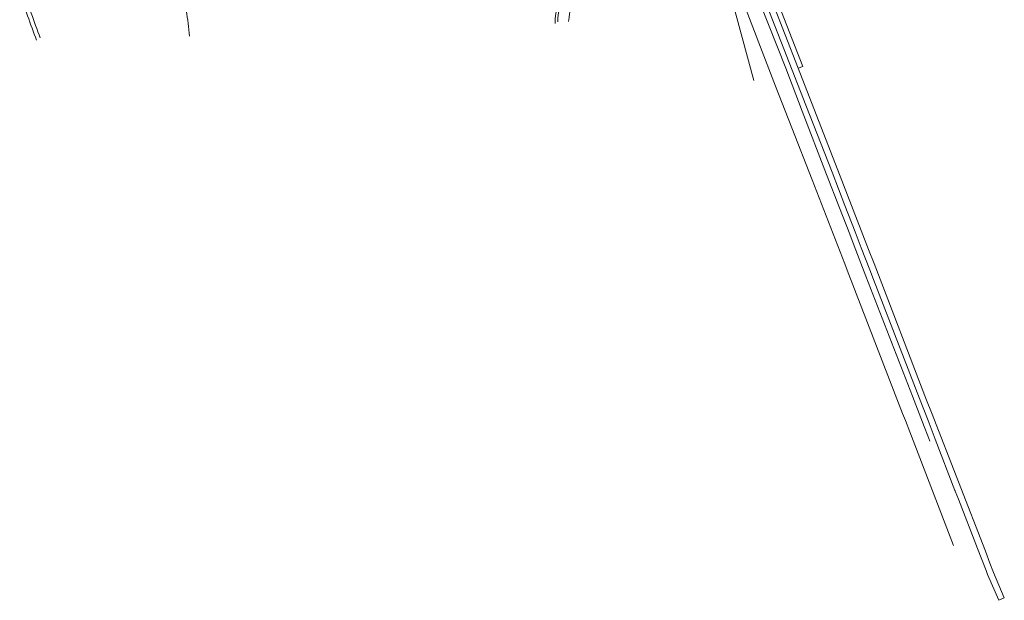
# Model space of a CAD drawing. Extents: x 152048 to 156914, y 461460 to 468786.
# Tile 55 of 256: x 155609 to 156006, y 462266 to 462501. Entities that reach past the tile are written whole.
import ezdxf

# ---------------------------------------------------------------- set-up
doc = ezdxf.new("R2010")
doc.units = 0
doc.header["$LTSCALE"] = 0.75
for name, color, linetype, lineweight in [('B-RO-VH-VERHARDING_ASFALT-GV', 251, 'CONTINUOUS', 18), ('B-RO-VH-VERHARDING_BETONSTRAATSTEEN-GV', 251, 'CONTINUOUS', 18), ('B-RO-VH-VERHARDING_HALFVERHARDING_GRIND-GV', 251, 'CONTINUOUS', 18), ('B-RO-VH-VERHARDING_SIERBESTRATING-GV', 251, 'CONTINUOUS', 18), ('B-RO-VH-VERHARDING_STRAATBAKSTEEN-GV', 251, 'CONTINUOUS', 18), ('B-RO-VH-VERHARDING_TEGEL-GV', 251, 'CONTINUOUS', 18)]:
    doc.layers.add(name, color=color, linetype=linetype, lineweight=lineweight)

msp = doc.modelspace()

# ---------------------------------------------------------------- linework, layer by layer
at = {"layer": 'B-RO-VH-VERHARDING_ASFALT-GV'}
msp.add_lwpolyline([(155898.822, 462511.757), (155894.409, 462523.018), (155892.253, 462522.3), (155892.395, 462521.814), (155892.283, 462521.762), (155904.633, 462476.158)], dxfattribs=at)
for points in [[(155608.576, 462512.126, 0.0202357), (155615.397, 462492.327)], [(155616.834, 462493.318, -0.0197582), (155610.054, 462513.277)], [(155676.99, 462493.965, 0.0539201), (155673.369, 462514.272)]]:
    msp.add_lwpolyline(points, format="xyb", dxfattribs=at)
at = {"layer": 'B-RO-VH-VERHARDING_BETONSTRAATSTEEN-GV'}
msp.add_lwpolyline([(155975.635, 462330.615), (155974.779, 462332.781), (155973.316, 462336.56), (155968.609, 462348.809), (155949.859, 462397.113), (155945.103, 462409.392), (155943.323, 462414.067), (155939.146, 462424.729), (155933.952, 462438.204), (155924.117, 462463.717), (155917.504, 462481.051), (155900.236, 462524.963), (155894.409, 462523.018), (155898.822, 462511.757), (155913.368, 462473.873), (155919.957, 462456.999), (155928.217, 462435.981), (155941.319, 462402.126), (155942.281, 462399.615), (155964.64, 462341.759), (155965.767, 462338.988), (155967.561, 462334.327), (155985.183, 462288.558)], dxfattribs=at)
at = {"layer": 'B-RO-VH-VERHARDING_HALFVERHARDING_GRIND-GV'}
for points in [[(155825.539, 462499.736, -0.1822039), (155834.192, 462520.036)], [(155828.714, 462514.741, 0.1239331), (155824.46, 462499.104)], [(155829.955, 462499.893, -0.1129952), (155833.493, 462511.98)]]:
    msp.add_lwpolyline(points, format="xyb", dxfattribs=at)
at = {"layer": 'B-RO-VH-VERHARDING_SIERBESTRATING-GV'}
msp.add_lwpolyline([(155673.369, 462514.272, -0.0539201), (155676.99, 462493.965)], format="xyb", dxfattribs=at)
at = {"layer": 'B-RO-VH-VERHARDING_STRAATBAKSTEEN-GV'}
msp.add_lwpolyline([(155834.192, 462520.036, 0.1822039), (155825.539, 462499.736)], format="xyb", dxfattribs=at)
at = {"layer": 'B-RO-VH-VERHARDING_TEGEL-GV'}
msp.add_lwpolyline([(155922.501, 462481.143), (155924.369, 462481.811), (155908.438, 462522.938), (155905.969, 462528.75), (155903.25, 462534.968), (155901.291, 462534.111), (155906.817, 462521.595), (155922.496, 462481.141)], close=True, dxfattribs=at)
msp.add_lwpolyline([(155899.426, 462533.345), (155920.146, 462480.297), (155925.612, 462466.155), (155936.164, 462439.065), (155941.369, 462425.703), (155945.439, 462415.054), (155947.927, 462408.57), (155951.38, 462399.784), (155952.889, 462395.876), (155971.451, 462347.813), (155974.876, 462338.965), (155976.954, 462333.627), (155977.799, 462331.412), (155985.731, 462310.695), (155985.763, 462310.612), (155985.854, 462310.385), (155987.14, 462307.138), (155994.866, 462287.317), (155998.271, 462278.49), (155998.865, 462276.877), (156003.428, 462266.399), (156005.639, 462267.421), (156001.312, 462277.639), (155999.781, 462281.413), (155998.004, 462286.252), (155976.28, 462342.158), (155974.28, 462347.141), (155953.113, 462402.239), (155950.862, 462407.932), (155950.212, 462409.701), (155938.471, 462439.954), (155927.865, 462467.292), (155927.871, 462467.294), (155922.501, 462481.143), (155922.496, 462481.141), (155906.817, 462521.595)], dxfattribs=at)

doc.saveas('drawing.dxf')
